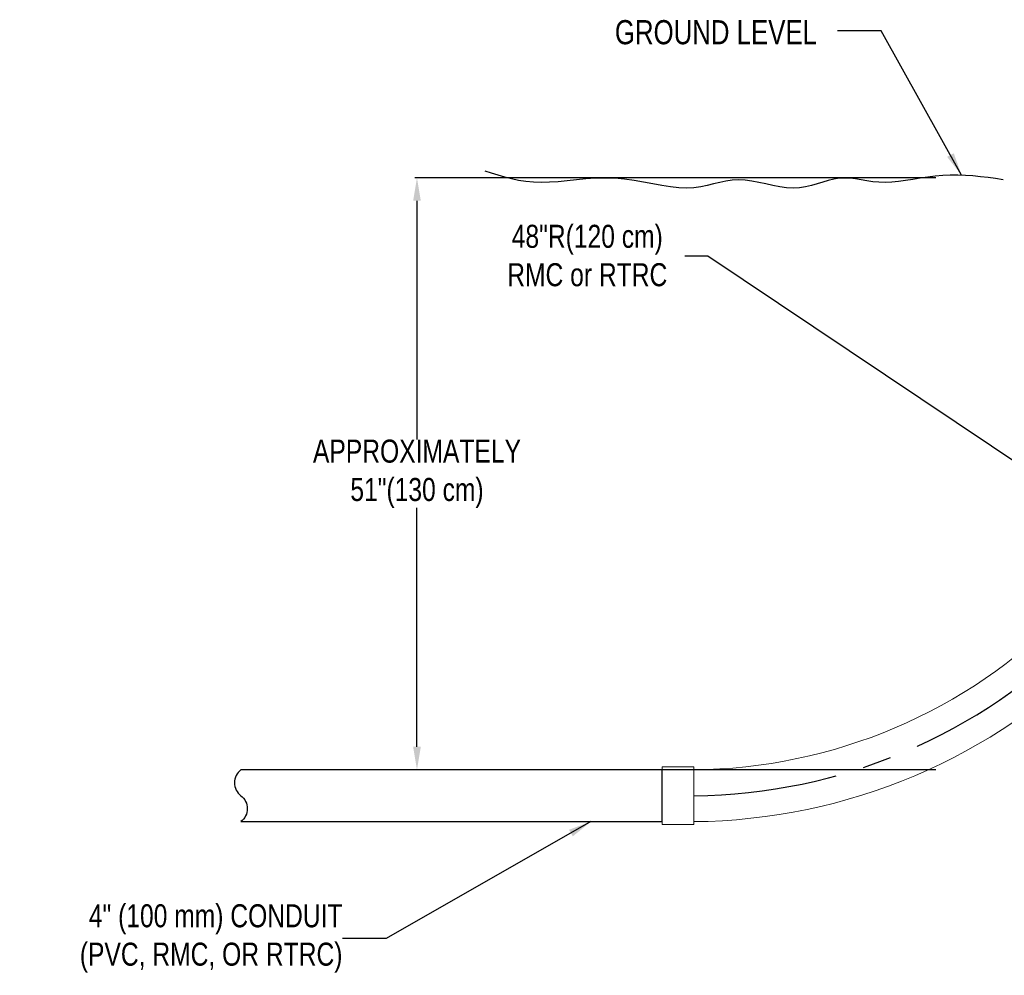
# Model space of a CAD drawing. Header units: inches. Extents: x -24 to 869, y -56 to 457.
# Tile 1 of 8: x -24 to 61, y -35 to 48. Entities that reach past the tile are written whole.
import ezdxf
from ezdxf.enums import TextEntityAlignment as Align

# ---------------------------------------------------------------- set-up
doc = ezdxf.new("R2010")
doc.units = ezdxf.units.IN
doc.header["$MEASUREMENT"] = 0
doc.linetypes.add('CENTER', pattern=[2, 1.25, -0.25, 0.25, -0.25])
for name, color, linetype in [('Dimension', 7, 'Continuous'), ('DRAWING_NOTES', 7, 'Continuous'), ('Dwg_Notes', 7, 'Continuous'), ('PVC', 30, 'Continuous')]:
    doc.layers.add(name, color=color, linetype=linetype)
doc.layers.add('RMC', color=5, linetype='Continuous', lineweight=13)
doc.styles.add('120', font='FSIMPLEX.SHX', dxfattribs={"width": 0.8, "height": 0.12})
doc.styles.add('FSIMPLEX', font='fsimplex.shx', dxfattribs={"width": 0.8, "height": 0.12})
doc.dimstyles.get("Standard").update_dxf_attribs({"dimscale": 0, "dimtxt": 0.12, "dimasz": 2, "dimexe": 0.18, "dimexo": 0.0625, "dimgap": 0.09, "dimtad": 0, "dimtih": 1, "dimtoh": 1, "dimdec": 0, "dimzin": 0, "dimdsep": 46, "dimlunit": 4, "dimtxsty": 'FSIMPLEX', "dimcen": 2, "dimclrt": 256, "dimadec": 0, "dimazin": 0, "dimtfac": 2, "dimtdec": 0, "dimtofl": 0, "dimtmove": 0, "dimatfit": 3, "dimfxl": 1, "dimtolj": 1, "dimtzin": 0, "dimarcsym": 0})

# ---------------------------------------------------------------- blocks, each defined once
blk = doc.blocks.new('*D666')
at = {"layer": 'Defpoints', "color": 0, "transparency": 16777216}
for p in [(34.042, 28.171), (73.909, 1.439)]:
    blk.add_point(p, dxfattribs=at)
at = {"layer": 'Dimension', "color": 0, "lineweight": -2, "transparency": 16777216}
for p, q in [((33.678, 27.075), (35.678, 27.075)), ((35.678, 27.075), (72.248, 2.553))]:
    blk.add_line(p, q, dxfattribs=at)
at = {"layer": 'Dimension', "color": 0, "transparency": 16777216}
blk.add_solid([(72.434, 2.83), (72.063, 2.276), (73.909, 1.439)], dxfattribs=at)
at = {"layer": 'Dimension', "transparency": 16777216, "insert": (25.207, 27.075), "char_height": 0.12, "attachment_point": 5, "style": 'FSIMPLEX'}
blk.add_mtext('\\A1;{\\H16.66667x;48"R(120 cm)\\PRMC or RTRC}', dxfattribs=at)
blk = doc.blocks.new('*D669')
at = {"layer": 'Defpoints', "color": 0, "transparency": 16777216}
for p in [(55.54, 33.844), (10.413, -17.577), (55.54, -17.577)]:
    blk.add_point(p, dxfattribs=at)
at = {"layer": 'Dimension', "color": 0, "lineweight": -2, "transparency": 16777216}
for p, q in [((55.478, 33.844), (10.233, 33.844)), ((10.413, 31.844), (10.413, 11.101)), ((10.413, -15.577), (10.413, 5.166)), ((55.478, -17.577), (10.233, -17.577))]:
    blk.add_line(p, q, dxfattribs=at)
at = {"layer": 'Dimension', "color": 0, "transparency": 16777216}
for points in [[(10.08, 31.844), (10.746, 31.844), (10.413, 33.844)], [(10.08, -15.577), (10.746, -15.577), (10.413, -17.577)]]:
    blk.add_solid(points, dxfattribs=at)
at = {"layer": 'Dimension', "transparency": 16777216, "insert": (10.413, 8.134), "char_height": 0.12, "attachment_point": 5, "style": 'FSIMPLEX'}
blk.add_mtext('\\A1;{\\H16.66667x;APPROXIMATELY\\P51"(130 cm)}', dxfattribs=at)

msp = doc.modelspace()

# ---------------------------------------------------------------- linework, layer by layer
msp.add_lwpolyline([(61.34, 33.675), (60.684, 33.768), (60.028, 33.856), (59.372, 33.936), (58.715, 34.003), (58.059, 34.052), (57.403, 34.079), (56.746, 34.08), (56.09, 34.05), (55.434, 33.987), (54.782, 33.899), (54.134, 33.797), (53.496, 33.69), (52.87, 33.59), (52.258, 33.505), (51.664, 33.447), (51.09, 33.425), (50.539, 33.446), (50.008, 33.501), (49.495, 33.576), (48.996, 33.659), (48.509, 33.736), (48.031, 33.794), (47.559, 33.82), (47.09, 33.8), (46.62, 33.726), (46.148, 33.61), (45.67, 33.468), (45.183, 33.315), (44.685, 33.169), (44.172, 33.044), (43.641, 32.957), (43.09, 32.925), (42.516, 32.957), (41.925, 33.042), (41.323, 33.162), (40.714, 33.3), (40.106, 33.438), (39.503, 33.558), (38.913, 33.643), (38.339, 33.675), (37.787, 33.643), (37.249, 33.558), (36.718, 33.438), (36.183, 33.3), (35.637, 33.162), (35.07, 33.042), (34.473, 32.957), (33.839, 32.925), (33.16, 32.957), (32.441, 33.044), (31.686, 33.169), (30.901, 33.315), (30.094, 33.468), (29.269, 33.61), (28.432, 33.726), (27.589, 33.8), (26.746, 33.82), (25.907, 33.794), (25.077, 33.736), (24.26, 33.659), (23.461, 33.576), (22.684, 33.501), (21.933, 33.446), (21.213, 33.425), (20.527, 33.447), (19.872, 33.511), (19.242, 33.609), (18.635, 33.737), (18.046, 33.889), (17.469, 34.058), (16.901, 34.238), (16.338, 34.425)])
at = {"layer": 'Dimension', "linetype": 'CENTER', "ltscale": 10}
msp.add_arc((34.042, 28.171), 48, 270.51966, 0.529, dxfattribs=at)
at = {"layer": 'PVC'}
msp.add_lwpolyline([(-4.887, -22.077), (31.707, -22.077), (31.707, -17.577), (-4.887, -17.577, 0.498164), (-4.887, -19.827, -0.498164)], format="xyb", close=True, dxfattribs=at)
at = {"layer": 'RMC'}
msp.add_lwpolyline([(31.707, -17.327), (34.457, -17.327), (34.457, -22.327), (31.707, -22.327)], close=True, dxfattribs=at)
for radius, start, end in [(45.75, 270.51966, 0.529), (50.25, 270.47312, 0.48163)]:
    msp.add_arc((34.042, 28.171), radius, start, end, dxfattribs=at)

# ---------------------------------------------------------------- texts
at = {"style": '120', "width": 0.8}
msp.add_text('GROUND LEVEL', height=2.09465, dxfattribs=at).set_placement((36.386, 45.437), align=Align.CENTER)
at = {"layer": 'Dwg_Notes', "insert": (3.941, -32.221), "char_height": 2, "attachment_point": 6, "style": '120'}
msp.add_mtext_dynamic_manual_height_columns('\\pxqr;4" (100 mm) CONDUIT \\P(PVC, RMC, OR RTRC) ', width=34.77075, gutter_width=0.6, heights=[0], dxfattribs=at)

# ---------------------------------------------------------------- dimensions: what is measured, and where the dimension line sits
at = {"layer": 'Dimension'}
dim = msp.add_radius_dim(center=(34.042, 28.171), mpoint=(73.909, 1.439), text='{\\H16.66667x;48"R(120 cm)\\PRMC or RTRC}', dimstyle='Standard', override={"dimscale": 1}, dxfattribs=at)
dim.commit()
dim.dimension.update_dxf_attribs({"geometry": '*D666', "text_midpoint": (25.207, 27.075), "dimtype": 164})
dim = msp.add_linear_dim(base=(10.413, -17.577), p1=(55.54, 33.844), p2=(55.54, -17.577), angle=90, text='{\\H16.66667x;APPROXIMATELY\\P51"(130 cm)}', dimstyle='Standard', override={"dimscale": 1}, dxfattribs=at)
dim.commit()
dim.dimension.update_dxf_attribs({"geometry": '*D669', "text_midpoint": (10.413, 8.134)})

# ---------------------------------------------------------------- leaders
at = {"layer": 'DRAWING_NOTES'}
msp.add_leader([(57.731, 34.066), (50.75, 46.602), (46.941, 46.602)], dimstyle='Standard', override={"dimscale": 1}, dxfattribs=at)
at = {"layer": 'Dwg_Notes'}
msp.add_leader([(25.526, -22.077), (7.75, -32.221), (3.941, -32.221)], dimstyle='Standard', override={"dimscale": 1, "dimasz": 2}, dxfattribs=at)

doc.saveas('drawing.dxf')
